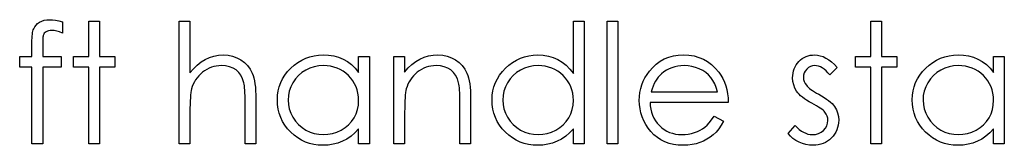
# Model space of a CAD drawing. Header units: inches. Extents: x 0.1 to 87.3, y 0.1 to 33.9.
# Tile 127 of 140: x 34.1903 to 34.9619, y 24.6287 to 24.7273. Entities that reach past the tile are written whole.
import ezdxf

# ---------------------------------------------------------------- set-up
doc = ezdxf.new("R2010")
doc.units = ezdxf.units.IN
doc.header["$MEASUREMENT"] = 0

msp = doc.modelspace()

# ---------------------------------------------------------------- linework, layer by layer
at = {"color": 7, "linetype": 'Continuous', "flags": 128}
for points in [[(34.223929, 24.725508), (34.223931, 24.716757), (34.223931, 24.716757), (34.221527, 24.717677), (34.219311, 24.718334), (34.217264, 24.718729), (34.215405, 24.71886), (34.215405, 24.71886), (34.214146, 24.718785), (34.212982, 24.718597), (34.211949, 24.718259), (34.21101, 24.71779), (34.210221, 24.717226), (34.209583, 24.716644), (34.209113, 24.716006), (34.208813, 24.71533), (34.2087, 24.714916), (34.208625, 24.714353), (34.208531, 24.713639), (34.208475, 24.712794), (34.208418, 24.71178), (34.2084, 24.710653), (34.208362, 24.709357), (34.208362, 24.70793), (34.208362, 24.70793), (34.208362, 24.698427), (34.208362, 24.698427), (34.222729, 24.698427), (34.222729, 24.698427), (34.222729, 24.690014), (34.222729, 24.690014), (34.208343, 24.690014), (34.208343, 24.690014), (34.208306, 24.629918), (34.208306, 24.629918), (34.199892, 24.629918), (34.199892, 24.629918), (34.199892, 24.690014), (34.199892, 24.690014), (34.190277, 24.690014), (34.190277, 24.690014), (34.190277, 24.698427), (34.190277, 24.698427), (34.199892, 24.698427), (34.199892, 24.698427), (34.199892, 24.709376), (34.199892, 24.709376), (34.199911, 24.711198), (34.199986, 24.712869), (34.20008, 24.714409), (34.20023, 24.715837), (34.200418, 24.717095), (34.200662, 24.71824), (34.200925, 24.719255), (34.201244, 24.720118), (34.202033, 24.721658), (34.203066, 24.723029), (34.204324, 24.72425), (34.205827, 24.725302), (34.207536, 24.726166), (34.209414, 24.726785), (34.211461, 24.727142), (34.213677, 24.727274), (34.213677, 24.727274), (34.21593, 24.727161), (34.218391, 24.726842), (34.221057, 24.726278), (34.223931, 24.725508)], [(34.244362, 24.726072), (34.252777, 24.726072), (34.252777, 24.726072), (34.252777, 24.698427), (34.252777, 24.698427), (34.264796, 24.698427), (34.264796, 24.698427), (34.264796, 24.690014), (34.264796, 24.690014), (34.252777, 24.690014), (34.252777, 24.690014), (34.252777, 24.629918), (34.252777, 24.629918), (34.244363, 24.629918), (34.244363, 24.629918), (34.244363, 24.690014), (34.244363, 24.690014), (34.232344, 24.690014), (34.232344, 24.690014), (34.232344, 24.698427), (34.232344, 24.698427), (34.244363, 24.698427), (34.244363, 24.698427), (34.244363, 24.726072)], [(34.315276, 24.726072), (34.32369, 24.726072), (34.32369, 24.726072), (34.32369, 24.685488), (34.32369, 24.685488), (34.32647, 24.688812), (34.329399, 24.691685), (34.332442, 24.694127), (34.335634, 24.696099), (34.338959, 24.697639), (34.342433, 24.698747), (34.34602, 24.699404), (34.349757, 24.699629), (34.349757, 24.699629), (34.353551, 24.699385), (34.357119, 24.698672), (34.360462, 24.697451), (34.363579, 24.695761), (34.366396, 24.693657), (34.368838, 24.691235), (34.370866, 24.688455), (34.3725, 24.685357), (34.373176, 24.68361), (34.373758, 24.681619), (34.374246, 24.679422), (34.374659, 24.676981), (34.37496, 24.674295), (34.375185, 24.671403), (34.375335, 24.668267), (34.375373, 24.664905), (34.375373, 24.664905), (34.375373, 24.629918), (34.375373, 24.629918), (34.36696, 24.629918), (34.36696, 24.629918), (34.36696, 24.662144), (34.36696, 24.662144), (34.366941, 24.664943), (34.366903, 24.667497), (34.366828, 24.669807), (34.366715, 24.671891), (34.366584, 24.673713), (34.366415, 24.67529), (34.366208, 24.676643), (34.365983, 24.677732), (34.365983, 24.677732), (34.364969, 24.680887), (34.363617, 24.683629), (34.361927, 24.685939), (34.35988, 24.687836), (34.357494, 24.689319), (34.354771, 24.690371), (34.351691, 24.691009), (34.348273, 24.691216), (34.348273, 24.691216), (34.346245, 24.691141), (34.344273, 24.690897), (34.342339, 24.690484), (34.34048, 24.68992), (34.338658, 24.689169), (34.336912, 24.688286), (34.335203, 24.687216), (34.33355, 24.685995), (34.331991, 24.684643), (34.330583, 24.683234), (34.329306, 24.681732), (34.32816, 24.680154), (34.327165, 24.678502), (34.326301, 24.676774), (34.325568, 24.674952), (34.324986, 24.673074), (34.324986, 24.673074), (34.324686, 24.671703), (34.324423, 24.67007), (34.324197, 24.668173), (34.32401, 24.665994), (34.323878, 24.663572), (34.323765, 24.660867), (34.323709, 24.657919), (34.32369, 24.654689), (34.32369, 24.654689), (34.32369, 24.629918), (34.32369, 24.629918), (34.315277, 24.629918), (34.315277, 24.629918), (34.315277, 24.726072)], [(34.632584, 24.726072), (34.632585, 24.629918), (34.632585, 24.629918), (34.624171, 24.629918), (34.624171, 24.629918), (34.624171, 24.641768), (34.624171, 24.641768), (34.62126, 24.638613), (34.618199, 24.635909), (34.614931, 24.633655), (34.611513, 24.631852), (34.607926, 24.630481), (34.604189, 24.629505), (34.600264, 24.628904), (34.596189, 24.628716), (34.596189, 24.628716), (34.592564, 24.628885), (34.589071, 24.629373), (34.58571, 24.630181), (34.582479, 24.631308), (34.579399, 24.632772), (34.576432, 24.634557), (34.573615, 24.63666), (34.57093, 24.639101), (34.56847, 24.641768), (34.566347, 24.644566), (34.564563, 24.647515), (34.56308, 24.650613), (34.561934, 24.653844), (34.561127, 24.657205), (34.560638, 24.660717), (34.560469, 24.66436), (34.560469, 24.66436), (34.560638, 24.667929), (34.561127, 24.671384), (34.561953, 24.674689), (34.563117, 24.677882), (34.564601, 24.680924), (34.566404, 24.683835), (34.568545, 24.686634), (34.571024, 24.689282), (34.573728, 24.691704), (34.576582, 24.693808), (34.57955, 24.695592), (34.582667, 24.697038), (34.585916, 24.698183), (34.589297, 24.698991), (34.592808, 24.69946), (34.596452, 24.699629), (34.596452, 24.699629), (34.60064, 24.699404), (34.604621, 24.698728), (34.608396, 24.697582), (34.611964, 24.696005), (34.615326, 24.693977), (34.6185, 24.691498), (34.621429, 24.688549), (34.624171, 24.685169), (34.624171, 24.685169), (34.624171, 24.726072), (34.624171, 24.726072), (34.632585, 24.726072)], [(34.650613, 24.726072), (34.659027, 24.726072), (34.659027, 24.726072), (34.659027, 24.629918), (34.659027, 24.629918), (34.650613, 24.629918), (34.650613, 24.629918), (34.650613, 24.726072)], [(34.857344, 24.726072), (34.865758, 24.726072), (34.865758, 24.726072), (34.865758, 24.698427), (34.865758, 24.698427), (34.877777, 24.698427), (34.877777, 24.698427), (34.877777, 24.690014), (34.877777, 24.690014), (34.865758, 24.690014), (34.865758, 24.690014), (34.865758, 24.629918), (34.865758, 24.629918), (34.857344, 24.629918), (34.857344, 24.629918), (34.857344, 24.690014), (34.857344, 24.690014), (34.845325, 24.690014), (34.845325, 24.690014), (34.845325, 24.698427), (34.845325, 24.698427), (34.857344, 24.698427), (34.857344, 24.698427), (34.857344, 24.726072)], [(34.464314, 24.698427), (34.464315, 24.629918), (34.464315, 24.629918), (34.455902, 24.629918), (34.455902, 24.629918), (34.455902, 24.641768), (34.455902, 24.641768), (34.452991, 24.638613), (34.44993, 24.635909), (34.446662, 24.633655), (34.443244, 24.631852), (34.439657, 24.630481), (34.43592, 24.629505), (34.431995, 24.628904), (34.42792, 24.628716), (34.42792, 24.628716), (34.424295, 24.628885), (34.420802, 24.629373), (34.41744, 24.630181), (34.41421, 24.631308), (34.41113, 24.632772), (34.408163, 24.634557), (34.405346, 24.63666), (34.40266, 24.639101), (34.4002, 24.641768), (34.398078, 24.644566), (34.396294, 24.647515), (34.39481, 24.650613), (34.393665, 24.653844), (34.392857, 24.657205), (34.392369, 24.660717), (34.3922, 24.66436), (34.3922, 24.66436), (34.392369, 24.667929), (34.392857, 24.671384), (34.393684, 24.674689), (34.394848, 24.677882), (34.396332, 24.680924), (34.398134, 24.683835), (34.400275, 24.686634), (34.402754, 24.689282), (34.405459, 24.691704), (34.408313, 24.693808), (34.411281, 24.695592), (34.414398, 24.697038), (34.417647, 24.698183), (34.421027, 24.698991), (34.424539, 24.69946), (34.428183, 24.699629), (34.428183, 24.699629), (34.43237, 24.699423), (34.436352, 24.698803), (34.440127, 24.697751), (34.443695, 24.696305), (34.447056, 24.694409), (34.45023, 24.692005), (34.45316, 24.689131), (34.455902, 24.685751), (34.455902, 24.685751), (34.455902, 24.698427), (34.455902, 24.698427), (34.464315, 24.698427)], [(34.483545, 24.698427), (34.49196, 24.698427), (34.49196, 24.698427), (34.49196, 24.68607), (34.49196, 24.68607), (34.49472, 24.689375), (34.497612, 24.692211), (34.500655, 24.69454), (34.503847, 24.696399), (34.507171, 24.697808), (34.510646, 24.698822), (34.51427, 24.699423), (34.518026, 24.699629), (34.518026, 24.699629), (34.52182, 24.699385), (34.525388, 24.698672), (34.528731, 24.697451), (34.531848, 24.695761), (34.534665, 24.693657), (34.537107, 24.691216), (34.539135, 24.688436), (34.540769, 24.685319), (34.541445, 24.683572), (34.542027, 24.681582), (34.542515, 24.679385), (34.542929, 24.676943), (34.543229, 24.674276), (34.543454, 24.671384), (34.543605, 24.668248), (34.543642, 24.664905), (34.543642, 24.664905), (34.543642, 24.629918), (34.543642, 24.629918), (34.535229, 24.629918), (34.535229, 24.629918), (34.535229, 24.662144), (34.535229, 24.662144), (34.53521, 24.664943), (34.535172, 24.667497), (34.535097, 24.669807), (34.534985, 24.671891), (34.534834, 24.673713), (34.534665, 24.67529), (34.534459, 24.676643), (34.534233, 24.677732), (34.534233, 24.677732), (34.533276, 24.680887), (34.531942, 24.683629), (34.530252, 24.685939), (34.528205, 24.687836), (34.525801, 24.689319), (34.523059, 24.690371), (34.519979, 24.691009), (34.516561, 24.691216), (34.516561, 24.691216), (34.514533, 24.691141), (34.512561, 24.690897), (34.510627, 24.690484), (34.508768, 24.68992), (34.506946, 24.689169), (34.505181, 24.688286), (34.503472, 24.687216), (34.501819, 24.685995), (34.50026, 24.684643), (34.498852, 24.683234), (34.497575, 24.681732), (34.496429, 24.680154), (34.495434, 24.678502), (34.49457, 24.676774), (34.493838, 24.674952), (34.493255, 24.673074), (34.493255, 24.673074), (34.492955, 24.671685), (34.492692, 24.670032), (34.492467, 24.668135), (34.492279, 24.665957), (34.492147, 24.663534), (34.492035, 24.660849), (34.491978, 24.6579), (34.49196, 24.654689), (34.49196, 24.654689), (34.49196, 24.629918), (34.49196, 24.629918), (34.483546, 24.629918), (34.483546, 24.629918), (34.483546, 24.698427)], [(34.734485, 24.651552), (34.74196, 24.647627), (34.74196, 24.647627), (34.740119, 24.644491), (34.738147, 24.641674), (34.736044, 24.639158), (34.73379, 24.636979), (34.731405, 24.635082), (34.728889, 24.63343), (34.726203, 24.632002), (34.723386, 24.630819), (34.7204, 24.629899), (34.717226, 24.629242), (34.713865, 24.628847), (34.710315, 24.628716), (34.710315, 24.628716), (34.706371, 24.628885), (34.702653, 24.629392), (34.69916, 24.630237), (34.695873, 24.63142), (34.692831, 24.632941), (34.689995, 24.634801), (34.687366, 24.636998), (34.684981, 24.639533), (34.68284, 24.642275), (34.680981, 24.645111), (34.679422, 24.648041), (34.678145, 24.651064), (34.677131, 24.654163), (34.676417, 24.657337), (34.676004, 24.660623), (34.675854, 24.663985), (34.675854, 24.663985), (34.675985, 24.66714), (34.676342, 24.67022), (34.676962, 24.673206), (34.677826, 24.676117), (34.678934, 24.678934), (34.680286, 24.681657), (34.681901, 24.684305), (34.683741, 24.686859), (34.683741, 24.686859), (34.686352, 24.689845), (34.689169, 24.692455), (34.692192, 24.694634), (34.695441, 24.696437), (34.698897, 24.697827), (34.702559, 24.698841), (34.706428, 24.699423), (34.710522, 24.699629), (34.710522, 24.699629), (34.714729, 24.699423), (34.718729, 24.698784), (34.722503, 24.697733), (34.726053, 24.696268), (34.729396, 24.694371), (34.732513, 24.692042), (34.735424, 24.6893), (34.73811, 24.686145), (34.73811, 24.686145), (34.739837, 24.683685), (34.741321, 24.681093), (34.742598, 24.678333), (34.743631, 24.675441), (34.744457, 24.672398), (34.745058, 24.669206), (34.745415, 24.665863), (34.745565, 24.66237), (34.745565, 24.66237), (34.684267, 24.66237), (34.684267, 24.66237), (34.684436, 24.659665), (34.684812, 24.657074), (34.685413, 24.654614), (34.686239, 24.652285), (34.687253, 24.650088), (34.688493, 24.648003), (34.689958, 24.64605), (34.691629, 24.644209), (34.69347, 24.642557), (34.695404, 24.641111), (34.697451, 24.63989), (34.699611, 24.638895), (34.701864, 24.638125), (34.70423, 24.63758), (34.706691, 24.637242), (34.709264, 24.637129), (34.709264, 24.637129), (34.71178, 24.637223), (34.71424, 24.637524), (34.716682, 24.638031), (34.719085, 24.638726), (34.721395, 24.63959), (34.723518, 24.640604), (34.725452, 24.641731), (34.727217, 24.642989), (34.728926, 24.64451), (34.73071, 24.646463), (34.73257, 24.648792), (34.734485, 24.651552)], [(34.8309, 24.689883), (34.825193, 24.684004), (34.825193, 24.684004), (34.82369, 24.685695), (34.822188, 24.687159), (34.820686, 24.688399), (34.819221, 24.689413), (34.817737, 24.690202), (34.816272, 24.690765), (34.814807, 24.691103), (34.813361, 24.691216), (34.813361, 24.691216), (34.811596, 24.691047), (34.809962, 24.690521), (34.808441, 24.689657), (34.80707, 24.688436), (34.805924, 24.68699), (34.805117, 24.68545), (34.804629, 24.683779), (34.80446, 24.681995), (34.80446, 24.681995), (34.80461, 24.68038), (34.805042, 24.678821), (34.805774, 24.677281), (34.806788, 24.675779), (34.806788, 24.675779), (34.807446, 24.675009), (34.808272, 24.67422), (34.809248, 24.673375), (34.810394, 24.672511), (34.811709, 24.67161), (34.813174, 24.670689), (34.814789, 24.669713), (34.816573, 24.668717), (34.816573, 24.668717), (34.818751, 24.667478), (34.820742, 24.666257), (34.822564, 24.665037), (34.824197, 24.663835), (34.825643, 24.662633), (34.826921, 24.66145), (34.82801, 24.660266), (34.828911, 24.659102), (34.828911, 24.659102), (34.830301, 24.656679), (34.831315, 24.654107), (34.831897, 24.651383), (34.832104, 24.64851), (34.832104, 24.64851), (34.83201, 24.646482), (34.831747, 24.644529), (34.831296, 24.642651), (34.830677, 24.640867), (34.82985, 24.639139), (34.828874, 24.637505), (34.827709, 24.635946), (34.826357, 24.634463), (34.824873, 24.63311), (34.823315, 24.631946), (34.821662, 24.63097), (34.819916, 24.630162), (34.818075, 24.629523), (34.816141, 24.629073), (34.814131, 24.62881), (34.812028, 24.628716), (34.812028, 24.628716), (34.809192, 24.628866), (34.806431, 24.629336), (34.803727, 24.630106), (34.801079, 24.631176), (34.798581, 24.632528), (34.796309, 24.634125), (34.794262, 24.635946), (34.79244, 24.637993), (34.79244, 24.637993), (34.798018, 24.644341), (34.798018, 24.644341), (34.799633, 24.642651), (34.801267, 24.641186), (34.802938, 24.639946), (34.80461, 24.638932), (34.806319, 24.638144), (34.808065, 24.63758), (34.809812, 24.637242), (34.811596, 24.637129), (34.811596, 24.637129), (34.814019, 24.637336), (34.816253, 24.637956), (34.8183, 24.63897), (34.82016, 24.640416), (34.8217, 24.642125), (34.822808, 24.644003), (34.823465, 24.645994), (34.82369, 24.648153), (34.82369, 24.648153), (34.82354, 24.649937), (34.823108, 24.651628), (34.822395, 24.653205), (34.82138, 24.654689), (34.82138, 24.654689), (34.820723, 24.655402), (34.819878, 24.656172), (34.818845, 24.656999), (34.817643, 24.657863), (34.816253, 24.658764), (34.814676, 24.659703), (34.812929, 24.660698), (34.810995, 24.66175), (34.810995, 24.66175), (34.80891, 24.662933), (34.806995, 24.664116), (34.805267, 24.665299), (34.80369, 24.666464), (34.8023, 24.667628), (34.801098, 24.668793), (34.800046, 24.669957), (34.799182, 24.671102), (34.799182, 24.671102), (34.797811, 24.673488), (34.796835, 24.67606), (34.796234, 24.678765), (34.796046, 24.681657), (34.796046, 24.681657), (34.796121, 24.683554), (34.796347, 24.685357), (34.796741, 24.687084), (34.797267, 24.688737), (34.797962, 24.690296), (34.798807, 24.691779), (34.799802, 24.693188), (34.800948, 24.694502), (34.802225, 24.695704), (34.803577, 24.696737), (34.805004, 24.69762), (34.806507, 24.698352), (34.808103, 24.698916), (34.809774, 24.69931), (34.811521, 24.699554), (34.813361, 24.699629), (34.813361, 24.699629), (34.81554, 24.699479), (34.817718, 24.699028), (34.819916, 24.698258), (34.822113, 24.697188), (34.824291, 24.695817), (34.826489, 24.694146), (34.828705, 24.692174), (34.830902, 24.689883)], [(34.961911, 24.698427), (34.961912, 24.629918), (34.961912, 24.629918), (34.953498, 24.629918), (34.953498, 24.629918), (34.953498, 24.641768), (34.953498, 24.641768), (34.950587, 24.638613), (34.947526, 24.635909), (34.944258, 24.633655), (34.94084, 24.631852), (34.937253, 24.630481), (34.933516, 24.629505), (34.929591, 24.628904), (34.925516, 24.628716), (34.925516, 24.628716), (34.921891, 24.628885), (34.918398, 24.629373), (34.915037, 24.630181), (34.911806, 24.631308), (34.908726, 24.632772), (34.905759, 24.634557), (34.902942, 24.63666), (34.900257, 24.639101), (34.897796, 24.641768), (34.895674, 24.644566), (34.89389, 24.647515), (34.892407, 24.650613), (34.891261, 24.653844), (34.890453, 24.657205), (34.889965, 24.660717), (34.889796, 24.66436), (34.889796, 24.66436), (34.889965, 24.667929), (34.890453, 24.671384), (34.89128, 24.674689), (34.892444, 24.677882), (34.893928, 24.680924), (34.895731, 24.683835), (34.897872, 24.686634), (34.900351, 24.689282), (34.903055, 24.691704), (34.905909, 24.693808), (34.908877, 24.695592), (34.911994, 24.697038), (34.915243, 24.698183), (34.918623, 24.698991), (34.922135, 24.69946), (34.925779, 24.699629), (34.925779, 24.699629), (34.929967, 24.699423), (34.933948, 24.698803), (34.937723, 24.697751), (34.941291, 24.696305), (34.944653, 24.694409), (34.947826, 24.692005), (34.950756, 24.689131), (34.953498, 24.685751), (34.953498, 24.685751), (34.953498, 24.698427), (34.953498, 24.698427), (34.961912, 24.698427)], [(34.428294, 24.691216), (34.424614, 24.690991), (34.421084, 24.690333), (34.417703, 24.689225), (34.414454, 24.687685), (34.41145, 24.685751), (34.408764, 24.683441), (34.406398, 24.680793), (34.404351, 24.677769), (34.402717, 24.674539), (34.401552, 24.671196), (34.400839, 24.667778), (34.400613, 24.664267), (34.400613, 24.664267), (34.400858, 24.660773), (34.401552, 24.657356), (34.402736, 24.654013), (34.404388, 24.650745), (34.406454, 24.647703), (34.40882, 24.645017), (34.411525, 24.642688), (34.414548, 24.640716), (34.417797, 24.639139), (34.421159, 24.638031), (34.424633, 24.637355), (34.42822, 24.637129), (34.42822, 24.637129), (34.431863, 24.637355), (34.435413, 24.638012), (34.43885, 24.63912), (34.442192, 24.640679), (34.445291, 24.642613), (34.448033, 24.644867), (34.450362, 24.64744), (34.452334, 24.650313), (34.453892, 24.653449), (34.455019, 24.656792), (34.455677, 24.660304), (34.455902, 24.664022), (34.455902, 24.664022), (34.45577, 24.666858), (34.455395, 24.669581), (34.454775, 24.672192), (34.453911, 24.674671), (34.452784, 24.677037), (34.451413, 24.679291), (34.449798, 24.681413), (34.44792, 24.683422), (34.445873, 24.685244), (34.443714, 24.68684), (34.441422, 24.688174), (34.439037, 24.689263), (34.436521, 24.690127), (34.433892, 24.690728), (34.43115, 24.691103), (34.428295, 24.691216)], [(34.596564, 24.691216), (34.592884, 24.690991), (34.589353, 24.690333), (34.585973, 24.689225), (34.582724, 24.687685), (34.579719, 24.685751), (34.577033, 24.683441), (34.574667, 24.680793), (34.57262, 24.677769), (34.570986, 24.674539), (34.569822, 24.671196), (34.569108, 24.667778), (34.568883, 24.664267), (34.568883, 24.664267), (34.569127, 24.660773), (34.569822, 24.657356), (34.571005, 24.654013), (34.572657, 24.650745), (34.574723, 24.647703), (34.57709, 24.645017), (34.579794, 24.642688), (34.582817, 24.640716), (34.586066, 24.639139), (34.589428, 24.638031), (34.592902, 24.637355), (34.596489, 24.637129), (34.596489, 24.637129), (34.600133, 24.637355), (34.603682, 24.638012), (34.607119, 24.63912), (34.610462, 24.640679), (34.61356, 24.642613), (34.616302, 24.644867), (34.618631, 24.64744), (34.620603, 24.650313), (34.622162, 24.653449), (34.623288, 24.656792), (34.623946, 24.660304), (34.624171, 24.664022), (34.624171, 24.664022), (34.62404, 24.666858), (34.623664, 24.669581), (34.623044, 24.672192), (34.62218, 24.674671), (34.621054, 24.677037), (34.619683, 24.679291), (34.618068, 24.681413), (34.61619, 24.683422), (34.614143, 24.685244), (34.611983, 24.68684), (34.609692, 24.688174), (34.607307, 24.689263), (34.60479, 24.690127), (34.602161, 24.690728), (34.599419, 24.691103), (34.596564, 24.691216)], [(34.737151, 24.670783), (34.736157, 24.674107), (34.734936, 24.677075), (34.733527, 24.679685), (34.731912, 24.681939), (34.730072, 24.683929), (34.727931, 24.685713), (34.725527, 24.687291), (34.722841, 24.688662), (34.719987, 24.689789), (34.717038, 24.690577), (34.714034, 24.691066), (34.710954, 24.691216), (34.710954, 24.691216), (34.708437, 24.691122), (34.705996, 24.690822), (34.703648, 24.690314), (34.701413, 24.68962), (34.699235, 24.688699), (34.697169, 24.68761), (34.695197, 24.686296), (34.6933, 24.684793), (34.6933, 24.684793), (34.691986, 24.683554), (34.690765, 24.682164), (34.68962, 24.680643), (34.688568, 24.678971), (34.687591, 24.677131), (34.68669, 24.675159), (34.685882, 24.673056), (34.68515, 24.670783), (34.68515, 24.670783), (34.737152, 24.670783)], [(34.92589, 24.691216), (34.92221, 24.690991), (34.91868, 24.690333), (34.915299, 24.689225), (34.91205, 24.687685), (34.909046, 24.685751), (34.90636, 24.683441), (34.903994, 24.680793), (34.901947, 24.677769), (34.900313, 24.674539), (34.899149, 24.671196), (34.898435, 24.667778), (34.89821, 24.664267), (34.89821, 24.664267), (34.898454, 24.660773), (34.899149, 24.657356), (34.900332, 24.654013), (34.901984, 24.650745), (34.90405, 24.647703), (34.906416, 24.645017), (34.909121, 24.642688), (34.912144, 24.640716), (34.915393, 24.639139), (34.918755, 24.638031), (34.922229, 24.637355), (34.925816, 24.637129), (34.925816, 24.637129), (34.92946, 24.637355), (34.933009, 24.638012), (34.936446, 24.63912), (34.939789, 24.640679), (34.942887, 24.642613), (34.945629, 24.644867), (34.947958, 24.64744), (34.94993, 24.650313), (34.951489, 24.653449), (34.952615, 24.656792), (34.953273, 24.660304), (34.953498, 24.664022), (34.953498, 24.664022), (34.953367, 24.666858), (34.952991, 24.669581), (34.952371, 24.672192), (34.951507, 24.674671), (34.950381, 24.677037), (34.94901, 24.679291), (34.947395, 24.681413), (34.945517, 24.683422), (34.94347, 24.685244), (34.94131, 24.68684), (34.939019, 24.688174), (34.936634, 24.689263), (34.934117, 24.690127), (34.931488, 24.690728), (34.928746, 24.691103), (34.925891, 24.691216)]]:
    msp.add_lwpolyline(points, dxfattribs=at)

doc.saveas('drawing.dxf')
